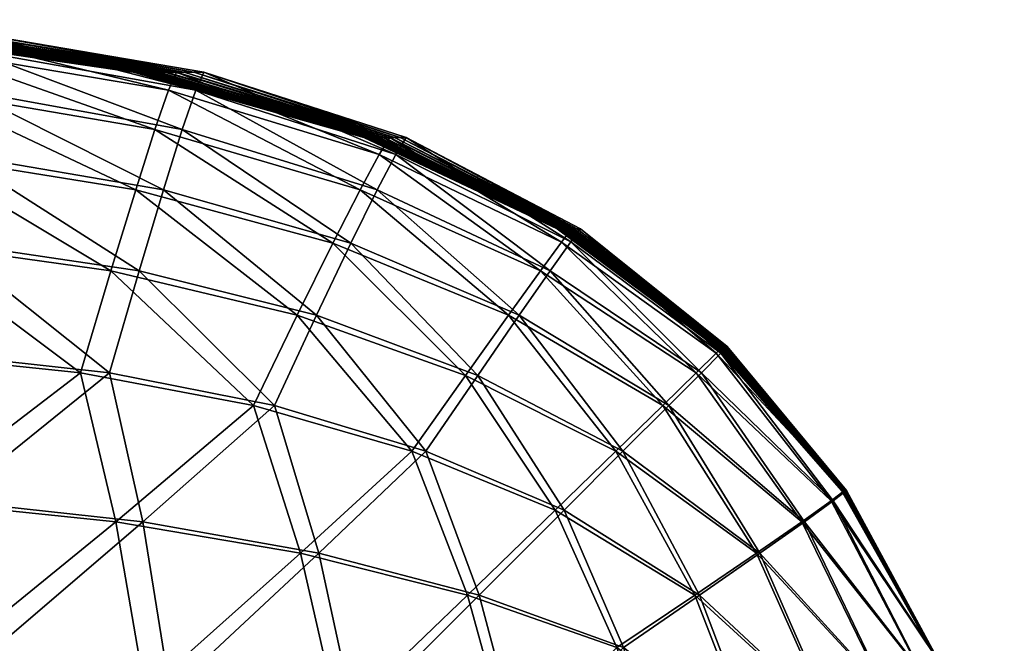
# Model space of a CAD drawing. Header units: inches. Extents: x 0 to 26.6, y -25.5 to 0.
# Tile 23 of 68: x 4.004 to 4.757, y -0.477 to 0. Entities that reach past the tile are written whole.
import ezdxf

# ---------------------------------------------------------------- set-up
doc = ezdxf.new("R2010")
doc.units = ezdxf.units.IN
doc.header["$LTSCALE"] = 0.03937
doc.header["$MEASUREMENT"] = 0
doc.layers.add('A-FURN-3-ST-AR', color=152, linetype='Continuous')

msp = doc.modelspace()

# ---------------------------------------------------------------- meshes
at = {"layer": 'A-FURN-3-ST-AR'}
mesh = msp.add_polyface(dxfattribs=at)
corners = [(3.75342, -0.36, 5.12282), (3.74978, -0.25, 5.21352), (3.90598, -0.255, 5.22728), (3.92244, -0.368, 5.14254), (3.79214, -0.36, 19.34), (3.95117, -0.368, 19.33), (3.93627, -0.255, 19.245), (3.78961, -0.25001, 19.25), (3.72217, 0, 5.96898), (3.93572, -0.01, 5.97857), (3.93451, -0.023, 5.79243), (3.72871, -0.01, 5.77765), (3.93094, -0.05401, 5.62424), (3.73483, -0.04001, 5.60643), (3.92501, -0.103, 5.47398), (3.74043, -0.09, 5.45533), (3.9167, -0.17001, 5.34166), (3.74543, -0.16, 5.32436), (3.76886, 0, 18.49999), (3.77405, -0.01, 18.69), (3.96607, -0.023, 18.685), (3.96783, -0.01, 18.49999), (3.77873, -0.04001, 18.86), (3.96202, -0.054, 18.852), (3.78289, -0.09001, 19.01), (3.9557, -0.103, 19.001), (3.78652, -0.16, 19.14), (3.94712, -0.17001, 19.132), (3.6531, 0, 12.57477), (3.8892, -0.01, 12.57606), (3.88594, -0.01, 11.91726), (4.09188, -0.04001, 11.91858), (3.95596, -0.01001, 17.84207), (3.75135, 0, 17.84205), (3.94463, -0.01, 17.1841), (3.73465, 0, 17.18406), (3.93394, -0.01, 16.52609), (3.7189, 0, 16.52599), (3.924, -0.01001, 15.86801), (3.70426, 0, 15.86782), (3.91492, -0.01, 15.20984), (3.69089, -0.00001, 15.20953), (3.90679, -0.01001, 14.55158), (3.67894, 0, 14.55111), (3.89973, -0.01, 13.89321), (3.66855, 0, 13.89252), (3.89383, -0.01, 13.2347), (3.65989, 0, 13.23375), (3.70176, 0, 6.63119), (3.92191, -0.01, 6.63945), (3.68476, 0, 7.29299), (3.91041, -0.01, 7.30004), (3.67102, 0, 7.95438), (3.90112, -0.01, 7.96035), (3.66038, -0.00001, 8.61539), (3.89394, -0.01001, 8.6204), (3.65269, 0, 9.27605), (3.88876, -0.01, 9.2802), (3.64779, -0.00001, 9.93638), (3.88547, -0.01001, 9.93978), (3.64554, 0, 10.59639), (3.88397, -0.01, 10.59914), (3.64578, -0.00001, 11.25611), (3.88417, -0.01, 11.25829), (3.64835, -0.00001, 11.91557), (4.09152, -0.04001, 9.94242), (4.09058, -0.04001, 10.60127), (4.09072, -0.04001, 11.25998)]
mesh.append_faces([[corners[k] for k in face] for face in [(0, 1, 2), (2, 3, 0), (4, 5, 6), (6, 7, 4), (8, 9, 10), (11, 10, 12), (12, 13, 11), (13, 12, 14), (14, 15, 13), (15, 14, 16), (16, 17, 15), (17, 16, 2), (2, 1, 17), (18, 19, 20), (20, 21, 18), (19, 22, 23), (23, 20, 19), (22, 24, 25), (25, 23, 22), (24, 26, 27), (27, 25, 24), (26, 7, 6), (6, 27, 26), (28, 29, 30), (31, 30, 29), (18, 21, 32), (32, 33, 18), (33, 32, 34), (34, 35, 33), (35, 34, 36), (36, 37, 35), (37, 36, 38), (39, 38, 40), (41, 40, 42), (43, 42, 44), (45, 44, 46), (47, 46, 29), (48, 49, 9), (50, 51, 49), (52, 53, 51), (54, 55, 53), (56, 57, 55), (58, 59, 57), (60, 61, 59), (62, 63, 61), (64, 30, 63), (65, 59, 61), (66, 61, 63), (67, 63, 30)]], dxfattribs={"vtx2": -1})
mesh = msp.add_polyface(dxfattribs=at)
corners = [(3.93572, -0.01, 5.97857), (4.1237, -0.04001, 5.98602), (4.11766, -0.054, 5.80713), (3.93451, -0.023, 5.79243), (4.10725, -0.08401, 5.64406), (3.93094, -0.05401, 5.62424), (3.96783, -0.01, 18.49999), (3.96607, -0.023, 18.685), (4.13845, -0.054, 18.678), (4.14457, -0.04001, 18.5), (3.96202, -0.054, 18.852), (4.12815, -0.08401, 18.84), (3.8892, -0.01, 12.57606), (4.09399, -0.04, 12.57707), (4.09188, -0.04001, 11.91858), (4.2677, -0.09001, 11.91955), (4.13695, -0.04001, 17.84208), (3.95596, -0.01001, 17.84207), (4.12967, -0.04001, 17.18414), (3.94463, -0.01, 17.1841), (4.1228, -0.04001, 16.52617), (3.93394, -0.01, 16.52609), (4.11641, -0.04001, 15.86815), (3.924, -0.01001, 15.86801), (4.11057, -0.04001, 15.21008), (3.91492, -0.01, 15.20984), (4.10533, -0.04001, 14.55195), (3.90679, -0.01001, 14.55158), (4.10078, -0.04001, 13.89374), (3.89973, -0.01, 13.89321), (4.09698, -0.04, 13.23545), (3.89383, -0.01, 13.2347), (3.92191, -0.01, 6.63945), (4.11484, -0.04001, 6.64586), (3.91041, -0.01, 7.30004), (4.10747, -0.04001, 7.30551), (3.90112, -0.01, 7.96035), (4.10153, -0.04001, 7.96499), (3.89394, -0.01001, 8.6204), (4.09693, -0.04001, 8.62428), (3.88876, -0.01, 9.2802), (4.09361, -0.04, 9.28343), (3.88547, -0.01001, 9.93978), (4.09152, -0.04001, 9.94242), (3.88397, -0.01, 10.59914), (4.09058, -0.04001, 10.60127), (3.88417, -0.01, 11.25829), (4.09072, -0.04001, 11.25998), (3.88594, -0.01, 11.91726), (4.27078, -0.09001, 13.236), (4.26898, -0.09001, 12.5778), (4.27701, -0.09, 7.30954), (4.27345, -0.09, 7.96839), (4.27069, -0.09001, 8.62714), (4.26871, -0.09, 9.2858), (4.267, -0.09001, 11.26123)]
mesh.append_faces([[corners[k] for k in face] for face in [(0, 1, 2), (2, 3, 0), (3, 2, 4), (4, 5, 3), (6, 7, 8), (8, 9, 6), (7, 10, 11), (11, 8, 7), (12, 13, 14), (15, 14, 13), (6, 9, 16), (16, 17, 6), (17, 16, 18), (18, 19, 17), (19, 18, 20), (20, 21, 19), (21, 20, 22), (22, 23, 21), (23, 22, 24), (24, 25, 23), (25, 24, 26), (26, 27, 25), (27, 26, 28), (28, 29, 27), (29, 28, 30), (30, 31, 29), (31, 30, 13), (13, 12, 31), (1, 0, 32), (32, 33, 1), (33, 32, 34), (34, 35, 33), (35, 34, 36), (36, 37, 35), (37, 36, 38), (38, 39, 37), (39, 38, 40), (40, 41, 39), (41, 40, 42), (42, 43, 41), (44, 45, 43), (46, 47, 45), (48, 14, 47), (49, 30, 28), (50, 13, 30), (51, 35, 37), (52, 37, 39), (53, 39, 41), (54, 41, 43), (55, 47, 14)]], dxfattribs={"vtx2": -1})
mesh = msp.add_polyface(dxfattribs=at)
corners = [(3.92244, -0.368, 5.14254), (3.90598, -0.255, 5.22728), (4.0502, -0.27, 5.2497), (4.07739, -0.38401, 5.1726), (4.18268, -0.29501, 5.28076), (4.21853, -0.408, 5.21301), (3.95117, -0.368, 19.33), (4.0979, -0.38401, 19.308), (4.07253, -0.27, 19.23), (3.93627, -0.255, 19.245), (4.2325, -0.408, 19.27401), (4.19852, -0.29501, 19.205), (3.93094, -0.05401, 5.62424), (4.10725, -0.08401, 5.64406), (4.09253, -0.13001, 5.49682), (3.92501, -0.103, 5.47398), (4.07351, -0.192, 5.36537), (3.9167, -0.17001, 5.34166), (4.27862, -0.103, 5.82186), (4.11766, -0.054, 5.80713), (4.1237, -0.04001, 5.98602), (4.2641, -0.13, 5.66601), (4.24325, -0.17101, 5.5239), (4.2161, -0.22601, 5.3955), (4.14457, -0.04001, 18.5), (4.13845, -0.054, 18.678), (4.2914, -0.103, 18.669), (4.12815, -0.08401, 18.84), (4.27725, -0.13, 18.824), (3.96202, -0.054, 18.852), (3.9557, -0.103, 19.001), (4.1137, -0.13, 18.986), (4.25703, -0.17101, 18.965), (3.94712, -0.17001, 19.132), (4.09516, -0.192, 19.116), (4.23077, -0.226, 19.092), (4.29483, -0.09001, 17.84209), (4.13695, -0.04001, 17.84208), (4.29045, -0.09001, 17.18417), (4.12967, -0.04001, 17.18414), (4.28632, -0.09001, 16.52623), (4.1228, -0.04001, 16.52617), (4.28248, -0.09001, 15.86826), (4.11641, -0.04001, 15.86815), (4.27897, -0.09001, 15.21026), (4.11057, -0.04001, 15.21008), (4.27582, -0.09001, 14.55222), (4.10533, -0.04001, 14.55195), (4.27308, -0.09001, 13.89413), (4.10078, -0.04001, 13.89374), (4.28675, -0.09001, 5.9915), (4.11484, -0.04001, 6.64586), (4.28143, -0.09001, 6.65057), (4.10747, -0.04001, 7.30551), (4.26746, -0.09001, 9.94436), (4.09152, -0.04001, 9.94242), (4.09058, -0.04001, 10.60127), (4.26691, -0.09001, 10.60283), (4.09072, -0.04001, 11.25998), (4.267, -0.09001, 11.26123), (4.09188, -0.04001, 11.91858), (4.2677, -0.09001, 11.91955)]
mesh.append_faces([[corners[k] for k in face] for face in [(0, 1, 2), (2, 3, 0), (3, 2, 4), (4, 5, 3), (6, 7, 8), (8, 9, 6), (7, 10, 11), (11, 8, 7), (12, 13, 14), (14, 15, 12), (15, 14, 16), (16, 17, 15), (17, 16, 2), (2, 1, 17), (18, 19, 20), (21, 13, 19), (13, 21, 22), (22, 14, 13), (14, 22, 23), (23, 16, 14), (16, 23, 4), (4, 2, 16), (24, 25, 26), (25, 27, 28), (29, 30, 31), (31, 27, 29), (27, 31, 32), (30, 33, 34), (34, 31, 30), (31, 34, 35), (35, 32, 31), (33, 9, 8), (8, 34, 33), (34, 8, 11), (11, 35, 34), (36, 37, 24), (38, 39, 37), (40, 41, 39), (42, 43, 41), (44, 45, 43), (46, 47, 45), (48, 49, 47), (50, 20, 51), (52, 51, 53), (54, 55, 56), (56, 57, 54), (57, 56, 58), (58, 59, 57), (60, 61, 59)]], dxfattribs={"vtx2": -1})
mesh = msp.add_polyface(dxfattribs=at)
corners = [(4.1237, -0.04001, 5.98602), (4.28675, -0.09001, 5.9915), (4.27862, -0.103, 5.82186), (4.11766, -0.054, 5.80713), (4.2641, -0.13, 5.66601), (4.41797, -0.17001, 5.83689), (4.2914, -0.103, 18.669), (4.29941, -0.09001, 18.5), (4.14457, -0.04001, 18.5), (4.42514, -0.17, 18.65801), (4.27725, -0.13, 18.824), (4.13845, -0.054, 18.678), (4.25703, -0.17101, 18.965), (4.12815, -0.08401, 18.84), (4.09399, -0.04, 12.57707), (4.26898, -0.09001, 12.5778), (4.2677, -0.09001, 11.91955), (4.41588, -0.16, 12.57831), (4.41518, -0.16, 11.92022), (4.29483, -0.09001, 17.84209), (4.13695, -0.04001, 17.84208), (4.29045, -0.09001, 17.18417), (4.12967, -0.04001, 17.18414), (4.28632, -0.09001, 16.52623), (4.1228, -0.04001, 16.52617), (4.28248, -0.09001, 15.86826), (4.11641, -0.04001, 15.86815), (4.27897, -0.09001, 15.21026), (4.11057, -0.04001, 15.21008), (4.27582, -0.09001, 14.55222), (4.10533, -0.04001, 14.55195), (4.27308, -0.09001, 13.89413), (4.10078, -0.04001, 13.89374), (4.27078, -0.09001, 13.236), (4.09698, -0.04, 13.23545), (4.11484, -0.04001, 6.64586), (4.28143, -0.09001, 6.65057), (4.10747, -0.04001, 7.30551), (4.27701, -0.09, 7.30954), (4.10153, -0.04001, 7.96499), (4.27345, -0.09, 7.96839), (4.09693, -0.04001, 8.62428), (4.27069, -0.09001, 8.62714), (4.09361, -0.04, 9.28343), (4.26871, -0.09, 9.2858), (4.09152, -0.04001, 9.94242), (4.26746, -0.09001, 9.94436), (4.43014, -0.16001, 17.8421), (4.42773, -0.16001, 17.18419), (4.42546, -0.16, 16.52627), (4.42334, -0.16001, 15.86833), (4.4214, -0.16, 15.21038), (4.41966, -0.16, 14.5524), (4.41815, -0.16001, 13.8944), (4.41688, -0.16, 13.23637), (4.42564, -0.16, 5.99526), (4.42271, -0.16, 6.65382), (4.42028, -0.16001, 7.31231), (4.41832, -0.16, 7.97074), (4.4168, -0.16, 8.62911), (4.41571, -0.16, 9.28743), (4.41503, -0.16, 9.94569), (4.26691, -0.09001, 10.60283), (4.41473, -0.16, 10.60391), (4.267, -0.09001, 11.26123), (4.41478, -0.16001, 11.26208)]
mesh.append_faces([[corners[k] for k in face] for face in [(0, 1, 2), (3, 2, 4), (5, 2, 1), (6, 7, 8), (7, 6, 9), (10, 6, 11), (12, 10, 13), (14, 15, 16), (15, 17, 18), (18, 16, 15), (8, 7, 19), (20, 19, 21), (22, 21, 23), (24, 23, 25), (26, 25, 27), (28, 27, 29), (30, 29, 31), (32, 31, 33), (34, 33, 15), (35, 36, 1), (37, 38, 36), (39, 40, 38), (41, 42, 40), (43, 44, 42), (45, 46, 44), (47, 19, 7), (48, 21, 19), (49, 23, 21), (50, 25, 23), (51, 27, 25), (27, 51, 52), (52, 29, 27), (53, 31, 29), (54, 33, 31), (33, 54, 17), (17, 15, 33), (55, 1, 36), (36, 56, 55), (56, 36, 38), (57, 38, 40), (58, 40, 42), (42, 59, 58), (59, 42, 44), (44, 60, 59), (60, 44, 46), (46, 61, 60), (61, 46, 62), (62, 63, 61), (63, 62, 64), (65, 64, 16)]], dxfattribs={"vtx2": -1})
mesh = msp.add_polyface(dxfattribs=at)
corners = [(4.21853, -0.408, 5.21301), (4.18268, -0.29501, 5.28076), (4.30364, -0.33, 5.32054), (4.34611, -0.44, 5.26387), (4.41326, -0.37501, 5.36914), (4.2325, -0.408, 19.27401), (4.35504, -0.44, 19.228), (4.31434, -0.33001, 19.17), (4.19852, -0.29501, 19.205), (4.42003, -0.37501, 19.125), (4.28675, -0.09001, 5.9915), (4.42564, -0.16, 5.99526), (4.41797, -0.17001, 5.83689), (4.27862, -0.103, 5.82186), (4.4019, -0.192, 5.69027), (4.2641, -0.13, 5.66601), (4.37748, -0.22601, 5.55538), (4.24325, -0.17101, 5.5239), (4.34472, -0.272, 5.43216), (4.2161, -0.22601, 5.3955), (4.52115, -0.27, 5.71711), (4.49556, -0.29501, 5.59147), (4.4596, -0.33, 5.47551), (4.42514, -0.17, 18.65801), (4.43267, -0.16001, 18.5), (4.29941, -0.09001, 18.5), (4.2914, -0.103, 18.669), (4.27725, -0.13, 18.824), (4.40949, -0.192, 18.804), (4.52502, -0.27, 18.78), (4.25703, -0.17101, 18.965), (4.38578, -0.22601, 18.93801), (4.50004, -0.295, 18.90501), (4.23077, -0.226, 19.092), (4.35404, -0.272, 19.06), (4.46503, -0.33001, 19.02), (4.43014, -0.16001, 17.8421), (4.29483, -0.09001, 17.84209), (4.42773, -0.16001, 17.18419), (4.29045, -0.09001, 17.18417), (4.42546, -0.16, 16.52627), (4.28632, -0.09001, 16.52623), (4.42334, -0.16001, 15.86833), (4.28248, -0.09001, 15.86826), (4.4214, -0.16, 15.21038), (4.27582, -0.09001, 14.55222), (4.41966, -0.16, 14.5524), (4.41815, -0.16001, 13.8944), (4.27308, -0.09001, 13.89413), (4.41688, -0.16, 13.23637), (4.27701, -0.09, 7.30954), (4.42028, -0.16001, 7.31231), (4.42271, -0.16, 6.65382), (4.27345, -0.09, 7.96839), (4.41832, -0.16, 7.97074), (4.267, -0.09001, 11.26123), (4.41478, -0.16001, 11.26208), (4.41473, -0.16, 10.60391), (4.2677, -0.09001, 11.91955), (4.41518, -0.16, 11.92022), (4.53604, -0.25, 9.94654), (4.41503, -0.16, 9.94569), (4.53589, -0.25001, 10.6046)]
mesh.append_faces([[corners[k] for k in face] for face in [(0, 1, 2), (2, 3, 0), (3, 2, 4), (5, 6, 7), (7, 8, 5), (9, 7, 6), (10, 11, 12), (13, 12, 14), (14, 15, 13), (15, 14, 16), (16, 17, 15), (17, 16, 18), (18, 19, 17), (19, 18, 2), (2, 1, 19), (20, 14, 12), (21, 16, 14), (16, 21, 22), (22, 18, 16), (18, 22, 4), (4, 2, 18), (23, 24, 25), (26, 27, 28), (28, 23, 26), (23, 28, 29), (27, 30, 31), (31, 28, 27), (28, 31, 32), (30, 33, 34), (34, 31, 30), (31, 34, 35), (35, 32, 31), (33, 8, 7), (7, 34, 33), (34, 7, 9), (9, 35, 34), (25, 24, 36), (37, 36, 38), (39, 38, 40), (41, 40, 42), (43, 42, 44), (45, 46, 47), (48, 47, 49), (50, 51, 52), (53, 54, 51), (55, 56, 57), (58, 59, 56), (60, 61, 57), (62, 57, 56)]], dxfattribs={"vtx2": -1})
mesh = msp.add_polyface(dxfattribs=at)
corners = [(4.42564, -0.16, 5.99526), (4.54124, -0.25, 5.99766), (4.53639, -0.255, 5.85249), (4.41797, -0.17001, 5.83689), (4.52115, -0.27, 5.71711), (4.4019, -0.192, 5.69027), (4.49556, -0.29501, 5.59147), (4.43267, -0.16001, 18.5), (4.42514, -0.17, 18.65801), (4.53992, -0.255, 18.64501), (4.54471, -0.25, 18.5), (4.52502, -0.27, 18.78), (4.50004, -0.295, 18.90501), (4.40949, -0.192, 18.804), (4.41588, -0.16, 12.57831), (4.53647, -0.25001, 12.57863), (4.53612, -0.25001, 11.92064), (4.41518, -0.16, 11.92022), (4.63239, -0.36, 9.28905), (4.53637, -0.25, 9.28846), (4.53604, -0.25, 9.94654), (4.63219, -0.36, 10.60499), (4.53589, -0.25001, 10.6046), (4.53592, -0.25, 11.26263), (4.6322, -0.36, 11.26294), (4.63534, -0.36, 17.84211), (4.54347, -0.25, 17.84211), (4.63485, -0.36, 17.18421), (4.54229, -0.25, 17.1842), (4.63439, -0.36, 16.52631), (4.54117, -0.25001, 16.52629), (4.43014, -0.16001, 17.8421), (4.42773, -0.16001, 17.18419), (4.42546, -0.16, 16.52627), (4.54013, -0.25001, 15.86838), (4.42334, -0.16001, 15.86833), (4.53918, -0.25001, 15.21045), (4.4214, -0.16, 15.21038), (4.53832, -0.25001, 14.55252), (4.41966, -0.16, 14.5524), (4.53758, -0.25001, 13.89457), (4.41815, -0.16001, 13.8944), (4.53696, -0.25001, 13.23661), (4.41688, -0.16, 13.23637), (4.42271, -0.16, 6.65382), (4.5398, -0.25001, 6.65588), (4.42028, -0.16001, 7.31231), (4.53861, -0.25001, 7.31407), (4.41832, -0.16, 7.97074), (4.53765, -0.25, 7.97223), (4.4168, -0.16, 8.62911), (4.53691, -0.25001, 8.63036), (4.41571, -0.16, 9.28743), (4.41503, -0.16, 9.94569), (4.41473, -0.16, 10.60391), (4.41478, -0.16001, 11.26208)]
mesh.append_faces([[corners[k] for k in face] for face in [(0, 1, 2), (2, 3, 0), (3, 2, 4), (5, 4, 6), (7, 8, 9), (9, 10, 7), (11, 9, 8), (12, 11, 13), (14, 15, 16), (16, 17, 14), (18, 19, 20), (21, 22, 23), (24, 23, 16), (25, 26, 10), (27, 28, 26), (29, 30, 28), (7, 10, 26), (26, 31, 7), (31, 26, 28), (28, 32, 31), (32, 28, 30), (30, 33, 32), (33, 30, 34), (34, 35, 33), (35, 34, 36), (36, 37, 35), (37, 36, 38), (38, 39, 37), (39, 38, 40), (40, 41, 39), (41, 40, 42), (42, 43, 41), (43, 42, 15), (15, 14, 43), (1, 0, 44), (44, 45, 1), (45, 44, 46), (46, 47, 45), (47, 46, 48), (48, 49, 47), (49, 48, 50), (50, 51, 49), (51, 50, 52), (52, 19, 51), (19, 52, 53), (53, 20, 19), (54, 22, 20), (55, 23, 22), (23, 55, 17), (17, 16, 23)]], dxfattribs={"vtx2": -1})
mesh = msp.add_polyface(dxfattribs=at)
corners = [(4.63441, -0.36, 5.99902), (4.6243, -0.368, 5.84086), (4.53639, -0.255, 5.85249), (4.54124, -0.25, 5.99766), (4.60187, -0.38401, 5.6945), (4.52115, -0.27, 5.71711), (4.56711, -0.40801, 5.55988), (4.49556, -0.29501, 5.59147), (4.51994, -0.44, 5.43688), (4.4596, -0.33, 5.47551), (4.41326, -0.37501, 5.36914), (4.63585, -0.36, 18.5), (4.54471, -0.25, 18.5), (4.53992, -0.255, 18.64501), (4.62589, -0.368, 18.65801), (4.52502, -0.27, 18.78), (4.60385, -0.38401, 18.80401), (4.50004, -0.295, 18.90501), (4.56976, -0.40801, 18.93801), (4.46503, -0.33001, 19.02), (4.52364, -0.44, 19.06), (4.42003, -0.37501, 19.125), (4.63228, -0.36, 11.92088), (4.53612, -0.25001, 11.92064), (4.53647, -0.25001, 12.57863), (4.63243, -0.36, 12.57882), (4.5398, -0.25001, 6.65588), (4.63381, -0.36, 6.65705), (4.53861, -0.25001, 7.31407), (4.63331, -0.36, 7.31507), (4.53765, -0.25, 7.97223), (4.63292, -0.36, 7.97308), (4.53691, -0.25001, 8.63036), (4.63261, -0.36, 8.63107), (4.53637, -0.25, 9.28846), (4.63239, -0.36, 9.28905), (4.53604, -0.25, 9.94654), (4.63225, -0.36, 9.94702), (4.53589, -0.25001, 10.6046), (4.63219, -0.36, 10.60499), (4.53592, -0.25, 11.26263), (4.6322, -0.36, 11.26294), (4.63534, -0.36, 17.84211), (4.54347, -0.25, 17.84211), (4.63485, -0.36, 17.18421), (4.54229, -0.25, 17.1842), (4.63439, -0.36, 16.52631), (4.54117, -0.25001, 16.52629), (4.63395, -0.36, 15.86841), (4.54013, -0.25001, 15.86838), (4.63356, -0.36, 15.2105), (4.53918, -0.25001, 15.21045), (4.6332, -0.36, 14.55259), (4.53832, -0.25001, 14.55252), (4.63289, -0.36, 13.89467), (4.53758, -0.25001, 13.89457), (4.63263, -0.36, 13.23675), (4.53696, -0.25001, 13.23661)]
mesh.append_faces([[corners[k] for k in face] for face in [(0, 1, 2), (2, 3, 0), (1, 4, 5), (5, 2, 1), (4, 6, 7), (7, 5, 4), (6, 8, 9), (9, 7, 6), (10, 9, 8), (11, 12, 13), (13, 14, 11), (14, 13, 15), (15, 16, 14), (16, 15, 17), (17, 18, 16), (18, 17, 19), (20, 19, 21), (22, 23, 24), (24, 25, 22), (0, 3, 26), (26, 27, 0), (27, 26, 28), (28, 29, 27), (29, 28, 30), (30, 31, 29), (31, 30, 32), (32, 33, 31), (33, 32, 34), (34, 35, 33), (36, 37, 35), (37, 36, 38), (38, 39, 37), (40, 41, 39), (23, 22, 41), (12, 11, 42), (43, 42, 44), (45, 44, 46), (47, 46, 48), (48, 49, 47), (49, 48, 50), (50, 51, 49), (51, 50, 52), (52, 53, 51), (53, 52, 54), (54, 55, 53), (55, 54, 56), (56, 57, 55), (57, 56, 25), (25, 24, 57)]], dxfattribs={"vtx2": -1})
mesh = msp.add_polyface(dxfattribs=at)
corners = [(4.49668, -0.59501, 5.29124), (4.52255, -0.72, 5.26681), (4.40505, -0.696, 5.18562), (4.46031, -0.48, 5.32537), (4.37986, -0.56201, 5.21889), (4.41179, -0.69601, 19.308), (4.52604, -0.72, 19.23), (4.50086, -0.595, 19.205), (4.3875, -0.562, 19.274), (4.46554, -0.48, 19.17), (4.6243, -0.368, 5.84086), (4.63441, -0.36, 5.99902), (4.70594, -0.49, 5.99969), (4.69279, -0.49901, 5.83057), (4.66539, -0.51401, 5.6753), (4.60187, -0.38401, 5.6945), (4.62364, -0.535, 5.53377), (4.56711, -0.40801, 5.55988), (4.6655, -0.67601, 5.51328), (4.60236, -0.69601, 5.3824), (4.56744, -0.56201, 5.40581), (4.51994, -0.44, 5.43688), (4.41326, -0.37501, 5.36914), (4.6935, -0.831, 19.001), (4.66639, -0.676, 18.98601), (4.60421, -0.69601, 19.116), (4.62517, -0.53501, 18.965), (4.57001, -0.56201, 19.092), (4.70641, -0.49, 18.5), (4.63585, -0.36, 18.5), (4.62589, -0.368, 18.65801), (4.69339, -0.49901, 18.669), (4.60385, -0.38401, 18.80401), (4.6663, -0.51401, 18.82401), (4.56976, -0.40801, 18.93801), (4.52364, -0.44, 19.06), (4.46503, -0.33001, 19.02), (4.42003, -0.37501, 19.125), (4.70527, -0.49, 11.921), (4.63228, -0.36, 11.92088), (4.63243, -0.36, 12.57882), (4.63381, -0.36, 6.65705), (4.70575, -0.49, 6.65762), (4.63331, -0.36, 7.31507), (4.7056, -0.49, 7.31556), (4.63292, -0.36, 7.97308), (4.70547, -0.49, 7.97349), (4.63261, -0.36, 8.63107), (4.70537, -0.49001, 8.63142), (4.63239, -0.36, 9.28905), (4.7053, -0.49, 9.28934), (4.63225, -0.36, 9.94702), (4.70526, -0.49, 9.94726), (4.63219, -0.36, 10.60499), (4.70524, -0.49, 10.60518), (4.6322, -0.36, 11.26294), (4.70524, -0.49, 11.26309), (4.7058, -0.49, 15.86842), (4.63395, -0.36, 15.86841), (4.63439, -0.36, 16.52631), (4.70567, -0.49, 15.21052), (4.63356, -0.36, 15.2105), (4.70556, -0.49, 14.55262), (4.6332, -0.36, 14.55259), (4.70546, -0.49, 13.89472), (4.63289, -0.36, 13.89467), (4.70538, -0.49, 13.23681), (4.63263, -0.36, 13.23675), (4.70531, -0.49, 12.57891)]
mesh.append_faces([[corners[k] for k in face] for face in [(0, 1, 2), (3, 0, 4), (5, 6, 7), (8, 7, 9), (10, 11, 12), (13, 14, 15), (15, 10, 13), (14, 16, 17), (17, 15, 14), (18, 19, 20), (20, 16, 18), (16, 20, 21), (21, 17, 16), (19, 1, 0), (0, 20, 19), (20, 0, 3), (3, 21, 20), (21, 3, 22), (23, 24, 25), (24, 26, 27), (27, 25, 24), (25, 27, 7), (7, 6, 25), (28, 29, 30), (31, 30, 32), (32, 33, 31), (33, 32, 34), (34, 26, 33), (26, 34, 35), (35, 27, 26), (27, 35, 9), (9, 7, 27), (36, 35, 34), (37, 9, 35), (38, 39, 40), (12, 11, 41), (42, 41, 43), (44, 43, 45), (46, 45, 47), (48, 47, 49), (50, 49, 51), (52, 51, 53), (54, 53, 55), (56, 55, 39), (57, 58, 59), (60, 61, 58), (62, 63, 61), (64, 65, 63), (66, 67, 65), (68, 40, 67)]], dxfattribs={"vtx2": -1})
mesh = msp.add_polyface(dxfattribs=at)
corners = [(3.75963, -0.81, 4.97164), (3.75837, -0.64001, 5.00188), (3.94713, -0.648, 5.02705), (3.95543, -0.815, 4.99628), (4.11759, -0.66, 5.06599), (4.13078, -0.82201, 5.03648), (4.27014, -0.676, 5.11878), (4.28612, -0.831, 5.09233), (4.40505, -0.696, 5.18562), (3.75629, -0.49, 5.05228), (3.93614, -0.49901, 5.0758), (4.09982, -0.51401, 5.11136), (4.24764, -0.53501, 5.15901), (4.37986, -0.56201, 5.21889), (4.49668, -0.59501, 5.29124), (3.75342, -0.36, 5.12282), (3.92244, -0.368, 5.14254), (4.07739, -0.38401, 5.1726), (4.21853, -0.408, 5.21301), (4.34611, -0.44, 5.26387), (4.46031, -0.48, 5.32537), (4.41326, -0.37501, 5.36914), (3.9736, -0.648, 19.446), (3.79553, -0.64, 19.46), (3.79639, -0.81, 19.49), (3.9636, -0.49901, 19.397), (3.79412, -0.49, 19.41), (3.95117, -0.368, 19.33), (3.79214, -0.36, 19.34), (4.13557, -0.66, 19.416), (3.98122, -0.815, 19.477), (4.1189, -0.514, 19.37001), (4.0979, -0.38401, 19.308), (4.28162, -0.676, 19.37), (4.14799, -0.822, 19.44601), (4.26018, -0.53501, 19.329), (4.2325, -0.408, 19.27401), (4.41179, -0.69601, 19.308), (4.3875, -0.562, 19.274), (4.35504, -0.44, 19.228), (4.50086, -0.595, 19.205), (4.46554, -0.48, 19.17), (4.42003, -0.37501, 19.125), (3.75891, -0.64001, 5.00191), (3.74762, -0.49, 5.05175), (3.73173, -0.36, 5.12153)]
mesh.append_faces([[corners[k] for k in face] for face in [(0, 1, 2), (3, 2, 4), (5, 4, 6), (7, 6, 8), (1, 9, 10), (10, 2, 1), (2, 10, 11), (11, 4, 2), (4, 11, 12), (12, 6, 4), (6, 12, 13), (13, 8, 6), (8, 13, 14), (9, 15, 16), (16, 10, 9), (10, 16, 17), (17, 11, 10), (11, 17, 18), (18, 12, 11), (12, 18, 19), (19, 13, 12), (13, 19, 20), (21, 20, 19), (22, 23, 24), (23, 22, 25), (25, 26, 23), (26, 25, 27), (27, 28, 26), (29, 22, 30), (22, 29, 31), (31, 25, 22), (25, 31, 32), (32, 27, 25), (33, 29, 34), (29, 33, 35), (35, 31, 29), (31, 35, 36), (36, 32, 31), (33, 37, 38), (38, 35, 33), (35, 38, 39), (39, 36, 35), (40, 38, 37), (41, 39, 38), (39, 41, 42), (43, 1, 0), (1, 43, 44), (44, 9, 1), (45, 15, 9)]], dxfattribs={"vtx2": -1})
mesh = msp.add_polyface(dxfattribs=at)
corners = [(4.69279, -0.49901, 5.83057), (4.70594, -0.49, 5.99969), (4.75653, -0.64, 5.99994), (4.6243, -0.368, 5.84086), (4.66539, -0.51401, 5.6753), (4.74243, -0.648, 5.82188), (4.62364, -0.535, 5.53377), (4.71213, -0.66, 5.6597), (4.75662, -0.64, 18.5), (4.70641, -0.49, 18.5), (4.69339, -0.49901, 18.669), (4.74259, -0.648, 18.678), (4.6663, -0.51401, 18.82401), (4.71252, -0.66, 18.84), (4.62517, -0.53501, 18.965), (4.62589, -0.368, 18.65801), (4.75639, -0.64, 11.92104), (4.70527, -0.49, 11.921), (4.70531, -0.49, 12.57891), (4.63243, -0.36, 12.57882), (4.70575, -0.49, 6.65762), (4.75649, -0.64, 6.65784), (4.7056, -0.49, 7.31556), (4.75646, -0.64, 7.31574), (4.70547, -0.49, 7.97349), (4.75643, -0.64, 7.97365), (4.70537, -0.49001, 8.63142), (4.75641, -0.64, 8.63155), (4.7053, -0.49, 9.28934), (4.7564, -0.64, 9.28945), (4.70526, -0.49, 9.94726), (4.75639, -0.64, 9.94735), (4.70524, -0.49, 10.60518), (4.75638, -0.64, 10.60525), (4.70524, -0.49, 11.26309), (4.75639, -0.64, 11.26315), (4.75659, -0.64, 17.84211), (4.70624, -0.49, 17.84211), (4.75656, -0.64, 17.18421), (4.70609, -0.49, 17.18421), (4.75652, -0.64, 16.52632), (4.70594, -0.49, 16.52632), (4.7565, -0.64, 15.86842), (4.7058, -0.49, 15.86842), (4.75647, -0.64, 15.21053), (4.70567, -0.49, 15.21052), (4.75645, -0.64, 14.55263), (4.70556, -0.49, 14.55262), (4.75643, -0.64, 13.89474), (4.70546, -0.49, 13.89472), (4.75641, -0.64, 13.23684), (4.70538, -0.49, 13.23681), (4.7564, -0.64, 12.57894), (4.63381, -0.36, 6.65705), (4.63331, -0.36, 7.31507), (4.63292, -0.36, 7.97308), (4.63261, -0.36, 8.63107), (4.63239, -0.36, 9.28905), (4.63225, -0.36, 9.94702), (4.63219, -0.36, 10.60499), (4.6322, -0.36, 11.26294), (4.63228, -0.36, 11.92088), (4.63585, -0.36, 18.5), (4.63534, -0.36, 17.84211), (4.63485, -0.36, 17.18421), (4.63439, -0.36, 16.52631), (4.63395, -0.36, 15.86841), (4.63356, -0.36, 15.2105), (4.6332, -0.36, 14.55259), (4.63289, -0.36, 13.89467), (4.63263, -0.36, 13.23675)]
mesh.append_faces([[corners[k] for k in face] for face in [(0, 1, 2), (1, 0, 3), (4, 0, 5), (6, 4, 7), (8, 9, 10), (11, 10, 12), (13, 12, 14), (15, 10, 9), (16, 17, 18), (19, 18, 17), (2, 1, 20), (21, 20, 22), (23, 22, 24), (25, 24, 26), (27, 26, 28), (29, 28, 30), (31, 30, 32), (33, 32, 34), (35, 34, 17), (36, 37, 9), (38, 39, 37), (40, 41, 39), (42, 43, 41), (44, 45, 43), (46, 47, 45), (47, 46, 48), (48, 49, 47), (50, 51, 49), (52, 18, 51), (53, 20, 1), (54, 22, 20), (55, 24, 22), (56, 26, 24), (57, 28, 26), (58, 30, 28), (59, 32, 30), (60, 34, 32), (61, 17, 34), (62, 9, 37), (37, 63, 62), (63, 37, 39), (39, 64, 63), (64, 39, 41), (41, 65, 64), (65, 41, 43), (66, 43, 45), (67, 45, 47), (68, 47, 49), (69, 49, 51), (70, 51, 18)]], dxfattribs={"vtx2": -1})

doc.saveas('drawing.dxf')
